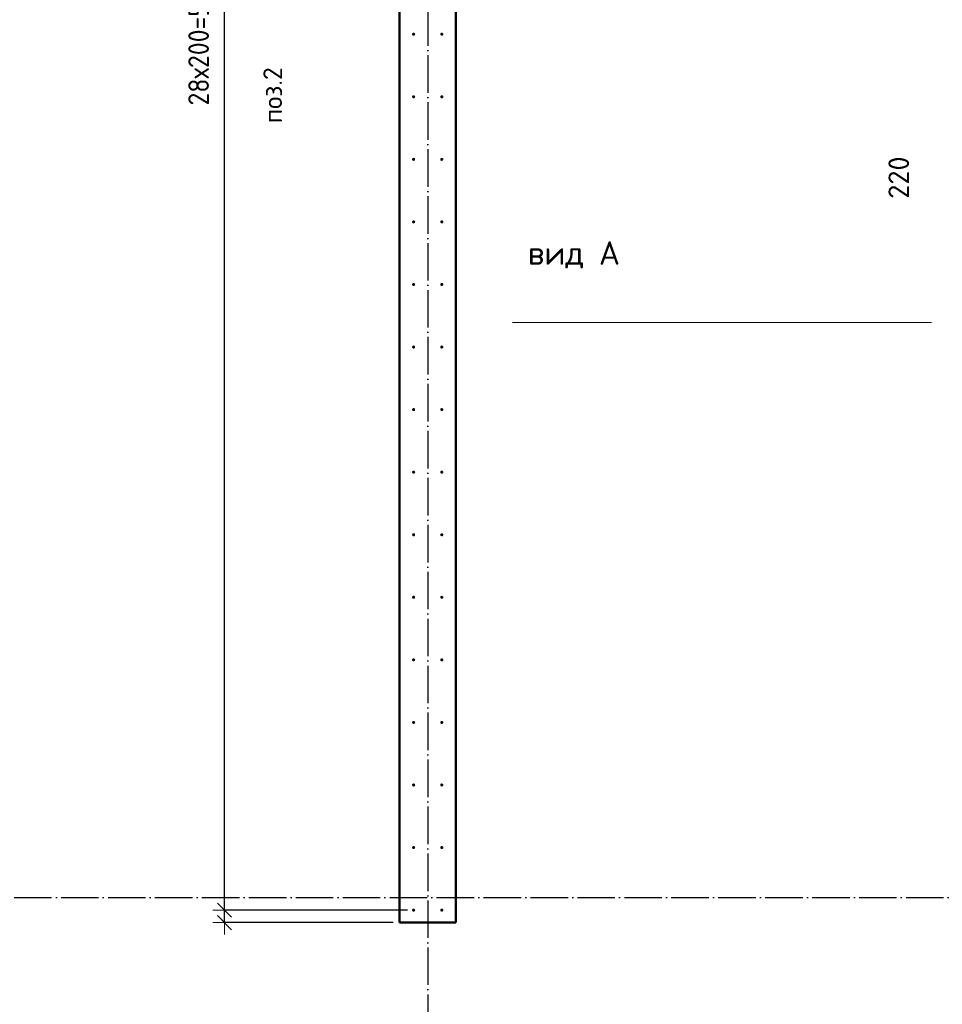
# Model space of a CAD drawing. Header units: millimetres. Extents: x 9402 to 69898, y -2829 to 22870.
# Tile 59 of 69: x 51635 to 54586, y 8059 to 11206. Entities that reach past the tile are written whole.
import ezdxf

# ---------------------------------------------------------------- set-up
doc = ezdxf.new("R2010")
doc.units = ezdxf.units.MM
doc.header["$PDMODE"] = 65
doc.linetypes.add('______11', pattern=[150, 120, -15, 0, -15])
doc.linetypes.add('______5', pattern=[330, 240, -30, 30, -30])
for name, color, linetype, lineweight in [('Standard', 7, 'Continuous', 25), ('Арм.стержн. вертикальными 1', 22, 'Continuous', 35), ('Обозначение разреза_ общее', 7, 'Continuous', 25), ('Размерная линия_ общее', 7, 'Continuous', 13)]:
    doc.layers.add(name, color=color, linetype=linetype, lineweight=lineweight)
doc.layers.add('Осевая линия_ общее', color=7, linetype='______5', lineweight=13, true_color=0xa0a0a0)
doc.styles.add('ISOCPEUR', font='ISOCPEUR')
doc.dimstyles.new('DIMSTYLE_4', dxfattribs={"dimtxt": 66, "dimasz": 75, "dimexe": 0, "dimexo": 0, "dimgap": 33, "dimtad": 2, "dimdec": 0, "dimrnd": 5, "dimzin": 12, "dimdsep": 46, "dimtxsty": 'ISOCPEUR', "dimblk1": 'ALL_ML_STRICH', "dimblk2": 'ALL_ML_STRICH', "dimsah": 1, "dimcen": 0, "dimclrd": 7, "dimclre": 256, "dimclrt": 7, "dimadec": 0, "dimazin": 0, "dimtfac": 1, "dimtdec": 0, "dimtix": 1, "dimtmove": 2, "dimatfit": 3, "dimfxl": 0, "dimtvp": 1.2, "dimtzin": 0, "dimlwd": 0, "dimlwe": -3, "dimarcsym": 0})
doc.dimstyles.new('DIMSTYLE_5', dxfattribs={"dimtxt": 66, "dimasz": 75, "dimexe": 0, "dimexo": 0, "dimgap": 33, "dimtad": 2, "dimdec": 0, "dimrnd": 5, "dimzin": 12, "dimdsep": 46, "dimtxsty": 'ISOCPEUR', "dimblk1": 'ALL_ML_STRICH', "dimblk2": 'ALL_ML_STRICH', "dimsah": 1, "dimcen": 0, "dimclrd": 7, "dimclre": 256, "dimclrt": 7, "dimadec": 0, "dimazin": 0, "dimtfac": 1, "dimtdec": 0, "dimtix": 1, "dimtmove": 2, "dimatfit": 3, "dimfxl": 0, "dimtzin": 0, "dimlwd": 0, "dimlwe": -3, "dimarcsym": 0})

# ---------------------------------------------------------------- blocks, each defined once
blk = doc.blocks.new('ALL_ML_STRICH')
at = {"color": 0, "linetype": 'ByBlock', "lineweight": -2}
for p, q in [((0, -0.5), (0, 0.5)), ((-1, 0), (0.5, 0)), ((-0.3, -0.3), (0.3, 0.3))]:
    blk.add_line(p, q, dxfattribs=at)
blk = doc.blocks.new('*D210')
at = {"layer": 'DEFPOINTS', "color": 7, "linetype": 'Continuous', "lineweight": 13, "transparency": 33554687}
for p in [(56095.5, 10500), (55246.3, 10280), (56230, 10280)]:
    blk.add_point(p, dxfattribs=at)
at = {"layer": 'Размерная линия_ общее', "color": 253, "linetype": 'Continuous', "lineweight": -2, "true_color": 0xa0a0a0, "transparency": 33554687}
for p, q in [((56075.5, 10500), (55246.3, 10500)), ((56210, 10280), (55246.3, 10280))]:
    blk.add_line(p, q, dxfattribs=at)
at = {"layer": 'Размерная линия_ общее', "color": 7, "linetype": 'Continuous', "lineweight": -2, "transparency": 33554687}
blk.add_line((55246.3, 10280), (55246.3, 10500), dxfattribs=at)
at = {"layer": 'Размерная линия_ общее', "color": 7, "linetype": 'Continuous', "lineweight": 13, "transparency": 33554687, "xscale": 75, "yscale": 75, "zscale": 75}
for p, rotation in [((55246.3, 10500), 90), ((55246.3, 10280), 270)]:
    blk.add_blockref('ALL_ML_STRICH', p, dxfattribs=dict(at, rotation=rotation))
at = {"layer": 'Размерная линия_ общее', "color": 7, "linetype": 'Continuous', "lineweight": 13, "transparency": 33554687, "insert": (54446.2, 10701.6), "char_height": 66, "width": 198, "attachment_point": 5, "rotation": 90, "style": 'ISOCPEUR'}
blk.add_mtext('\\A1;{220}', dxfattribs=at)
blk = doc.blocks.new('*D216')
at = {"layer": 'DEFPOINTS', "color": 7, "linetype": 'Continuous', "lineweight": 13, "transparency": 33554687}
for p in [(52895, 8360), (52290.5, 8320), (52850, 8320)]:
    blk.add_point(p, dxfattribs=at)
at = {"layer": 'Размерная линия_ общее', "color": 253, "linetype": 'Continuous', "lineweight": -2, "true_color": 0xa0a0a0, "transparency": 33554687}
for p, q in [((52875, 8360), (52290.5, 8360)), ((52830, 8320), (52290.5, 8320))]:
    blk.add_line(p, q, dxfattribs=at)
at = {"layer": 'Размерная линия_ общее', "color": 7, "linetype": 'Continuous', "lineweight": -2, "transparency": 33554687}
blk.add_line((52290.5, 8320), (52290.5, 8360), dxfattribs=at)
at = {"layer": 'Размерная линия_ общее', "color": 7, "linetype": 'Continuous', "lineweight": 13, "transparency": 33554687, "xscale": 75, "yscale": 75, "zscale": 75}
for p, rotation in [((52290.5, 8360), 90), ((52290.5, 8320), 270)]:
    blk.add_blockref('ALL_ML_STRICH', p, dxfattribs=dict(at, rotation=rotation))
at = {"layer": 'Размерная линия_ общее', "color": 7, "linetype": 'Continuous', "lineweight": 13, "transparency": 33554687, "insert": (52206.8, 7989.2), "char_height": 66, "width": 132, "attachment_point": 5, "rotation": 90, "style": 'ISOCPEUR'}
blk.add_mtext('\\A1;{40}', dxfattribs=at)
blk = doc.blocks.new('*D217')
at = {"layer": 'DEFPOINTS', "color": 7, "linetype": 'Continuous', "lineweight": 13, "transparency": 33554687}
for p in [(52895, 13960), (52290.5, 8360), (52895, 8360)]:
    blk.add_point(p, dxfattribs=at)
at = {"layer": 'Размерная линия_ общее', "color": 253, "linetype": 'Continuous', "lineweight": -2, "true_color": 0xa0a0a0, "transparency": 33554687}
for p, q in [((52875, 13960), (52290.5, 13960)), ((52875, 8360), (52290.5, 8360))]:
    blk.add_line(p, q, dxfattribs=at)
at = {"layer": 'Размерная линия_ общее', "color": 7, "linetype": 'Continuous', "lineweight": -2, "transparency": 33554687}
blk.add_line((52290.5, 8360), (52290.5, 13960), dxfattribs=at)
at = {"layer": 'Размерная линия_ общее', "color": 7, "linetype": 'Continuous', "lineweight": 13, "transparency": 33554687, "xscale": 75, "yscale": 75, "zscale": 75}
for p, rotation in [((52290.5, 13960), 90), ((52290.5, 8360), 270)]:
    blk.add_blockref('ALL_ML_STRICH', p, dxfattribs=dict(at, rotation=rotation))
at = {"layer": 'Размерная линия_ общее', "color": 7, "linetype": 'Continuous', "lineweight": 13, "transparency": 33554687, "insert": (52174.5, 10932), "char_height": 66, "width": 3.3, "attachment_point": 1, "rotation": 90, "line_spacing_factor": 0.60241, "style": 'ISOCPEUR'}
blk.add_mtext('\\W0.91;28х200=5600', dxfattribs=at)

msp = doc.modelspace()

# ---------------------------------------------------------------- hatches: boundary and pattern name
at = {"layer": 'Арм.стержн. вертикальными 1', "linetype": 'Continuous', "lineweight": 50, "transparency": 33554687}
for points in [[(52900, 11160), (52899.6, 11161.9), (52898.5, 11163.5), (52896.9, 11164.6), (52895, 11165), (52893.1, 11164.6), (52891.5, 11163.5), (52890.4, 11161.9), (52890, 11160), (52890.4, 11158.1), (52891.5, 11156.5), (52893.1, 11155.4), (52895, 11155), (52896.9, 11155.4), (52898.5, 11156.5), (52899.6, 11158.1)], [(52990, 11160), (52989.6, 11161.9), (52988.5, 11163.5), (52986.9, 11164.6), (52985, 11165), (52983.1, 11164.6), (52981.5, 11163.5), (52980.4, 11161.9), (52980, 11160), (52980.4, 11158.1), (52981.5, 11156.5), (52983.1, 11155.4), (52985, 11155), (52986.9, 11155.4), (52988.5, 11156.5), (52989.6, 11158.1)], [(52900, 10960), (52899.6, 10961.9), (52898.5, 10963.5), (52896.9, 10964.6), (52895, 10965), (52893.1, 10964.6), (52891.5, 10963.5), (52890.4, 10961.9), (52890, 10960), (52890.4, 10958.1), (52891.5, 10956.5), (52893.1, 10955.4), (52895, 10955), (52896.9, 10955.4), (52898.5, 10956.5), (52899.6, 10958.1)], [(52990, 10960), (52989.6, 10961.9), (52988.5, 10963.5), (52986.9, 10964.6), (52985, 10965), (52983.1, 10964.6), (52981.5, 10963.5), (52980.4, 10961.9), (52980, 10960), (52980.4, 10958.1), (52981.5, 10956.5), (52983.1, 10955.4), (52985, 10955), (52986.9, 10955.4), (52988.5, 10956.5), (52989.6, 10958.1)], [(52900, 10760), (52899.6, 10761.9), (52898.5, 10763.5), (52896.9, 10764.6), (52895, 10765), (52893.1, 10764.6), (52891.5, 10763.5), (52890.4, 10761.9), (52890, 10760), (52890.4, 10758.1), (52891.5, 10756.5), (52893.1, 10755.4), (52895, 10755), (52896.9, 10755.4), (52898.5, 10756.5), (52899.6, 10758.1)], [(52990, 10760), (52989.6, 10761.9), (52988.5, 10763.5), (52986.9, 10764.6), (52985, 10765), (52983.1, 10764.6), (52981.5, 10763.5), (52980.4, 10761.9), (52980, 10760), (52980.4, 10758.1), (52981.5, 10756.5), (52983.1, 10755.4), (52985, 10755), (52986.9, 10755.4), (52988.5, 10756.5), (52989.6, 10758.1)], [(52900, 10560), (52899.6, 10561.9), (52898.5, 10563.5), (52896.9, 10564.6), (52895, 10565), (52893.1, 10564.6), (52891.5, 10563.5), (52890.4, 10561.9), (52890, 10560), (52890.4, 10558.1), (52891.5, 10556.5), (52893.1, 10555.4), (52895, 10555), (52896.9, 10555.4), (52898.5, 10556.5), (52899.6, 10558.1)], [(52990, 10560), (52989.6, 10561.9), (52988.5, 10563.5), (52986.9, 10564.6), (52985, 10565), (52983.1, 10564.6), (52981.5, 10563.5), (52980.4, 10561.9), (52980, 10560), (52980.4, 10558.1), (52981.5, 10556.5), (52983.1, 10555.4), (52985, 10555), (52986.9, 10555.4), (52988.5, 10556.5), (52989.6, 10558.1)], [(52900, 10360), (52899.6, 10361.9), (52898.5, 10363.5), (52896.9, 10364.6), (52895, 10365), (52893.1, 10364.6), (52891.5, 10363.5), (52890.4, 10361.9), (52890, 10360), (52890.4, 10358.1), (52891.5, 10356.5), (52893.1, 10355.4), (52895, 10355), (52896.9, 10355.4), (52898.5, 10356.5), (52899.6, 10358.1)], [(52990, 10360), (52989.6, 10361.9), (52988.5, 10363.5), (52986.9, 10364.6), (52985, 10365), (52983.1, 10364.6), (52981.5, 10363.5), (52980.4, 10361.9), (52980, 10360), (52980.4, 10358.1), (52981.5, 10356.5), (52983.1, 10355.4), (52985, 10355), (52986.9, 10355.4), (52988.5, 10356.5), (52989.6, 10358.1)], [(52900, 10160), (52899.6, 10161.9), (52898.5, 10163.5), (52896.9, 10164.6), (52895, 10165), (52893.1, 10164.6), (52891.5, 10163.5), (52890.4, 10161.9), (52890, 10160), (52890.4, 10158.1), (52891.5, 10156.5), (52893.1, 10155.4), (52895, 10155), (52896.9, 10155.4), (52898.5, 10156.5), (52899.6, 10158.1)], [(52990, 10160), (52989.6, 10161.9), (52988.5, 10163.5), (52986.9, 10164.6), (52985, 10165), (52983.1, 10164.6), (52981.5, 10163.5), (52980.4, 10161.9), (52980, 10160), (52980.4, 10158.1), (52981.5, 10156.5), (52983.1, 10155.4), (52985, 10155), (52986.9, 10155.4), (52988.5, 10156.5), (52989.6, 10158.1)], [(52900, 9960), (52899.6, 9961.9), (52898.5, 9963.5), (52896.9, 9964.6), (52895, 9965), (52893.1, 9964.6), (52891.5, 9963.5), (52890.4, 9961.9), (52890, 9960), (52890.4, 9958.1), (52891.5, 9956.5), (52893.1, 9955.4), (52895, 9955), (52896.9, 9955.4), (52898.5, 9956.5), (52899.6, 9958.1)], [(52990, 9960), (52989.6, 9961.9), (52988.5, 9963.5), (52986.9, 9964.6), (52985, 9965), (52983.1, 9964.6), (52981.5, 9963.5), (52980.4, 9961.9), (52980, 9960), (52980.4, 9958.1), (52981.5, 9956.5), (52983.1, 9955.4), (52985, 9955), (52986.9, 9955.4), (52988.5, 9956.5), (52989.6, 9958.1)], [(52900, 9760), (52899.6, 9761.9), (52898.5, 9763.5), (52896.9, 9764.6), (52895, 9765), (52893.1, 9764.6), (52891.5, 9763.5), (52890.4, 9761.9), (52890, 9760), (52890.4, 9758.1), (52891.5, 9756.5), (52893.1, 9755.4), (52895, 9755), (52896.9, 9755.4), (52898.5, 9756.5), (52899.6, 9758.1)], [(52990, 9760), (52989.6, 9761.9), (52988.5, 9763.5), (52986.9, 9764.6), (52985, 9765), (52983.1, 9764.6), (52981.5, 9763.5), (52980.4, 9761.9), (52980, 9760), (52980.4, 9758.1), (52981.5, 9756.5), (52983.1, 9755.4), (52985, 9755), (52986.9, 9755.4), (52988.5, 9756.5), (52989.6, 9758.1)], [(52900, 9560), (52899.6, 9561.9), (52898.5, 9563.5), (52896.9, 9564.6), (52895, 9565), (52893.1, 9564.6), (52891.5, 9563.5), (52890.4, 9561.9), (52890, 9560), (52890.4, 9558.1), (52891.5, 9556.5), (52893.1, 9555.4), (52895, 9555), (52896.9, 9555.4), (52898.5, 9556.5), (52899.6, 9558.1)], [(52990, 9560), (52989.6, 9561.9), (52988.5, 9563.5), (52986.9, 9564.6), (52985, 9565), (52983.1, 9564.6), (52981.5, 9563.5), (52980.4, 9561.9), (52980, 9560), (52980.4, 9558.1), (52981.5, 9556.5), (52983.1, 9555.4), (52985, 9555), (52986.9, 9555.4), (52988.5, 9556.5), (52989.6, 9558.1)], [(52900, 9360), (52899.6, 9361.9), (52898.5, 9363.5), (52896.9, 9364.6), (52895, 9365), (52893.1, 9364.6), (52891.5, 9363.5), (52890.4, 9361.9), (52890, 9360), (52890.4, 9358.1), (52891.5, 9356.5), (52893.1, 9355.4), (52895, 9355), (52896.9, 9355.4), (52898.5, 9356.5), (52899.6, 9358.1)], [(52990, 9360), (52989.6, 9361.9), (52988.5, 9363.5), (52986.9, 9364.6), (52985, 9365), (52983.1, 9364.6), (52981.5, 9363.5), (52980.4, 9361.9), (52980, 9360), (52980.4, 9358.1), (52981.5, 9356.5), (52983.1, 9355.4), (52985, 9355), (52986.9, 9355.4), (52988.5, 9356.5), (52989.6, 9358.1)], [(52900, 9160), (52899.6, 9161.9), (52898.5, 9163.5), (52896.9, 9164.6), (52895, 9165), (52893.1, 9164.6), (52891.5, 9163.5), (52890.4, 9161.9), (52890, 9160), (52890.4, 9158.1), (52891.5, 9156.5), (52893.1, 9155.4), (52895, 9155), (52896.9, 9155.4), (52898.5, 9156.5), (52899.6, 9158.1)], [(52990, 9160), (52989.6, 9161.9), (52988.5, 9163.5), (52986.9, 9164.6), (52985, 9165), (52983.1, 9164.6), (52981.5, 9163.5), (52980.4, 9161.9), (52980, 9160), (52980.4, 9158.1), (52981.5, 9156.5), (52983.1, 9155.4), (52985, 9155), (52986.9, 9155.4), (52988.5, 9156.5), (52989.6, 9158.1)], [(52900, 8960), (52899.6, 8961.9), (52898.5, 8963.5), (52896.9, 8964.6), (52895, 8965), (52893.1, 8964.6), (52891.5, 8963.5), (52890.4, 8961.9), (52890, 8960), (52890.4, 8958.1), (52891.5, 8956.5), (52893.1, 8955.4), (52895, 8955), (52896.9, 8955.4), (52898.5, 8956.5), (52899.6, 8958.1)], [(52990, 8960), (52989.6, 8961.9), (52988.5, 8963.5), (52986.9, 8964.6), (52985, 8965), (52983.1, 8964.6), (52981.5, 8963.5), (52980.4, 8961.9), (52980, 8960), (52980.4, 8958.1), (52981.5, 8956.5), (52983.1, 8955.4), (52985, 8955), (52986.9, 8955.4), (52988.5, 8956.5), (52989.6, 8958.1)], [(52900, 8760), (52899.6, 8761.9), (52898.5, 8763.5), (52896.9, 8764.6), (52895, 8765), (52893.1, 8764.6), (52891.5, 8763.5), (52890.4, 8761.9), (52890, 8760), (52890.4, 8758.1), (52891.5, 8756.5), (52893.1, 8755.4), (52895, 8755), (52896.9, 8755.4), (52898.5, 8756.5), (52899.6, 8758.1)], [(52990, 8760), (52989.6, 8761.9), (52988.5, 8763.5), (52986.9, 8764.6), (52985, 8765), (52983.1, 8764.6), (52981.5, 8763.5), (52980.4, 8761.9), (52980, 8760), (52980.4, 8758.1), (52981.5, 8756.5), (52983.1, 8755.4), (52985, 8755), (52986.9, 8755.4), (52988.5, 8756.5), (52989.6, 8758.1)], [(52900, 8560), (52899.6, 8561.9), (52898.5, 8563.5), (52896.9, 8564.6), (52895, 8565), (52893.1, 8564.6), (52891.5, 8563.5), (52890.4, 8561.9), (52890, 8560), (52890.4, 8558.1), (52891.5, 8556.5), (52893.1, 8555.4), (52895, 8555), (52896.9, 8555.4), (52898.5, 8556.5), (52899.6, 8558.1)], [(52990, 8560), (52989.6, 8561.9), (52988.5, 8563.5), (52986.9, 8564.6), (52985, 8565), (52983.1, 8564.6), (52981.5, 8563.5), (52980.4, 8561.9), (52980, 8560), (52980.4, 8558.1), (52981.5, 8556.5), (52983.1, 8555.4), (52985, 8555), (52986.9, 8555.4), (52988.5, 8556.5), (52989.6, 8558.1)], [(52900, 8360), (52899.6, 8361.9), (52898.5, 8363.5), (52896.9, 8364.6), (52895, 8365), (52893.1, 8364.6), (52891.5, 8363.5), (52890.4, 8361.9), (52890, 8360), (52890.4, 8358.1), (52891.5, 8356.5), (52893.1, 8355.4), (52895, 8355), (52896.9, 8355.4), (52898.5, 8356.5), (52899.6, 8358.1)], [(52990, 8360), (52989.6, 8361.9), (52988.5, 8363.5), (52986.9, 8364.6), (52985, 8365), (52983.1, 8364.6), (52981.5, 8363.5), (52980.4, 8361.9), (52980, 8360), (52980.4, 8358.1), (52981.5, 8356.5), (52983.1, 8355.4), (52985, 8355), (52986.9, 8355.4), (52988.5, 8356.5), (52989.6, 8358.1)]]:
    msp.add_hatch(color=4, dxfattribs=at).paths.add_polyline_path(points)

# ---------------------------------------------------------------- linework, layer by layer
at = {"color": 7, "linetype": 'Continuous', "lineweight": 50, "transparency": 33554687}
for p, q in [((52850, 8320), (52850, 14100)), ((53030, 14100), (53030, 8320)), ((53030, 8320), (52850, 8320))]:
    msp.add_line(p, q, dxfattribs=at)
at = {"layer": 'Обозначение разреза_ общее', "color": 7, "linetype": 'Continuous', "lineweight": 13, "transparency": 33554687}
msp.add_line((54551, 10237.9), (53211, 10237.9), dxfattribs=at)
at = {"layer": 'Осевая линия_ общее', "color": 253, "linetype": '______11', "lineweight": -3, "true_color": 0xa0a0a0, "transparency": 33554687}
for p, q in [((52940, 14244.8), (52940, -2614.4)), ((25200, 8400), (69714.9, 8400))]:
    msp.add_line(p, q, dxfattribs=at)

# ---------------------------------------------------------------- texts
at = {"layer": 'Standard', "color": 7, "linetype": 'Continuous', "lineweight": 13, "transparency": 33554687, "insert": (52444.4, 10875.1), "char_height": 60, "width": 211.154, "attachment_point": 4, "rotation": 90, "style": 'ISOCPEUR'}
msp.add_mtext('\\A1;{\\fISOCPEUR|i0|b0;\\H60.000000;\\W1.000000;\\C7;поз.2}\\P', dxfattribs=at)
at = {"layer": 'Обозначение разреза_ общее', "color": 7, "linetype": 'Continuous', "lineweight": 13, "transparency": 33554687, "insert": (53260.3, 10454.6), "char_height": 75, "width": 305.526, "attachment_point": 4, "style": 'ISOCPEUR'}
msp.add_mtext('\\A1;{\\fISOCPEUR|i0|b0;\\H75.000000;\\W1.000000;\\C7;вид А}\\P', dxfattribs=at)

# ---------------------------------------------------------------- dimensions: what is measured, and where the dimension line sits
at = {"layer": 'Размерная линия_ общее', "color": 7, "linetype": 'Continuous', "lineweight": 13, "transparency": 33554687}
dim = msp.add_linear_dim(base=(52290.5, 13960), p1=(52875, 8360), p2=(52875, 13960), angle=90, text='\\W0.91;28х200=5600', dimstyle='DIMSTYLE_5', override={"dimpost": '<>', "dimclrd": 7, "dimclre": 253, "dimclrt": 7, "dimlwd": 0, "dimlwe": 65533}, dxfattribs=at)
dim.commit()
dim.dimension.update_dxf_attribs({"geometry": '*D217', "text_midpoint": (52257.5, 11160), "dimtype": 160})
for base, p1, p2, dimstyle, picture, middle in [((55246.3, 10500), (56210, 10280), (56075.5, 10500), 'DIMSTYLE_5', '*D210', (54446.2, 10701.6)), ((52290.5, 8360), (52830, 8320), (52875, 8360), 'DIMSTYLE_4', '*D216', (52206.8, 7989.2))]:
    dim = msp.add_linear_dim(base=base, p1=p1, p2=p2, angle=90, dimstyle=dimstyle, override={"dimpost": '<>', "dimclrd": 7, "dimclre": 253, "dimclrt": 7, "dimlwd": 0, "dimlwe": 65533}, dxfattribs=at)
    dim.commit()
    dim.dimension.update_dxf_attribs({"geometry": picture, "text_midpoint": middle, "dimtype": 160})

doc.saveas('drawing.dxf')
